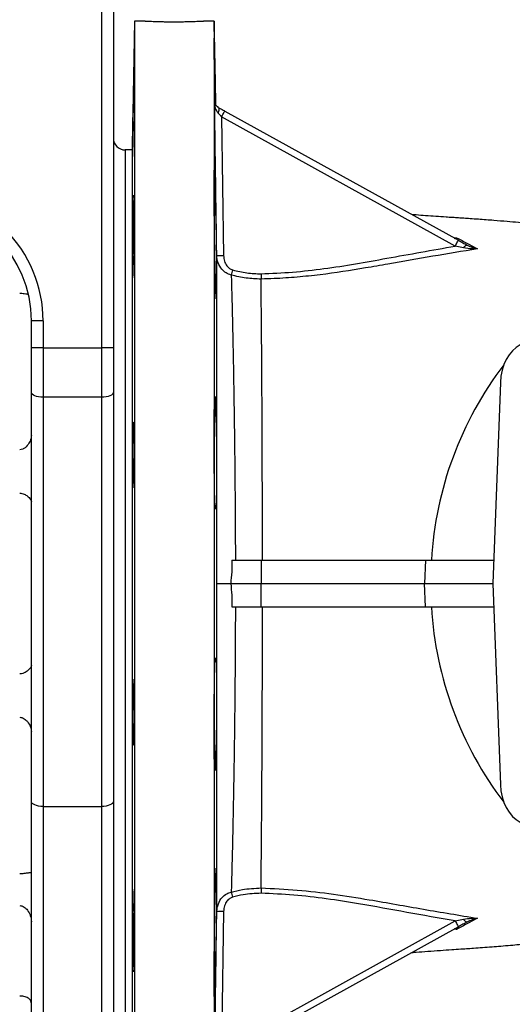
# Model space of a CAD drawing. Header units: millimetres. Extents: x 1568 to 5347, y 782 to 6178.
# Tile 4 of 18: x 3078 to 3498, y 1203 to 2043. Entities that reach past the tile are written whole.
import ezdxf

# ---------------------------------------------------------------- set-up
doc = ezdxf.new("R2010")
doc.units = ezdxf.units.MM
doc.header["$LTSCALE"] = 2

msp = doc.modelspace()

# ---------------------------------------------------------------- linework, layer by layer
at = {"color": 7, "linetype": 'Continuous', "lineweight": 25}
for p, q in [((3147.85, 1763.11), (3147.85, 2051.92)), ((3157.85, 2051.92), (3157.85, 1763.11)), ((3175.85, 2041.92), (3173.93, 1931.92)), ((3184.85, 2041.92), (3175.85, 2041.92)), ((3175.85, 2041.92), (3175.85, 1081.92)), ((3243.85, 2041.92), (3234.77, 2041.92)), ((3245.09, 1970.82), (3243.85, 2041.92)), ((3243.85, 2041.92), (3243.85, 1081.92)), ((3250.21, 1960.13), (3251.91, 1841.76)), ((3449.54, 1849.84), (3250.21, 1960.13)), ((3252.97, 1965.11), (3452.29, 1854.82)), ((3158.08, 1925.35), (3158.05, 1925.32)), ((3173.93, 1931.92), (3167.85, 1931.92)), ((3167.85, 1931.92), (3167.85, 1191.92)), ((3173.93, 1931.92), (3173.93, 1191.92)), ((3245.13, 1876.37), (3243.98, 1876.37)), ((3174.69, 1866.51), (3175.33, 1866.51)), ((3456.62, 1848.31), (3449.54, 1849.84)), ((3097.85, 1786.08), (3087.85, 1786.08)), ((3087.85, 1763.11), (3087.85, 1786.08)), ((3097.85, 1786.08), (3097.85, 1763.11)), ((3097.85, 1763.11), (3087.85, 1763.11)), ((3087.85, 1725.08), (3087.85, 1763.11)), ((3097.85, 1763.11), (3147.85, 1763.11)), ((3097.85, 1763.11), (3097.85, 1720.85)), ((3157.85, 1763.11), (3147.85, 1763.11)), ((3147.85, 1720.85), (3147.85, 1763.11)), ((3157.85, 1763.11), (3157.85, 1725.08)), ((3488.13, 1733.57), (3481.58, 1561.92)), ((3087.85, 1375.97), (3087.85, 1725.08)), ((3157.85, 1725.08), (3157.85, 1375.97)), ((3147.85, 1720.85), (3097.85, 1720.85)), ((3097.85, 1720.85), (3097.85, 1371.74)), ((3147.85, 1371.74), (3147.85, 1720.85)), ((3245.13, 1705.08), (3243.93, 1705.08)), ((3174.69, 1685.96), (3175.45, 1685.96)), ((3175.16, 1651.67), (3174.69, 1651.67)), ((3244.59, 1628.41), (3245.13, 1628.41)), ((3259, 1581.92), (3284.06, 1581.92)), ((3284.06, 1581.92), (3283.85, 1561.92)), ((3424.25, 1581.92), (3423.32, 1561.92)), ((3257.96, 1561.93), (3257.95, 1561.92)), ((3257.95, 1561.92), (3283.85, 1561.92)), ((3284.06, 1541.92), (3283.85, 1561.92)), ((3424.25, 1541.92), (3423.32, 1561.92)), ((3481.58, 1561.92), (3488.13, 1390.27)), ((3258.99, 1541.92), (3284.06, 1541.92)), ((3245.13, 1495.43), (3244.58, 1495.43)), ((3174.69, 1472.17), (3175.16, 1472.17)), ((3175.45, 1437.89), (3174.69, 1437.89)), ((3243.93, 1418.76), (3245.13, 1418.76)), ((3087.85, 1121.92), (3087.85, 1375.97)), ((3097.85, 1371.74), (3147.85, 1371.74)), ((3157.85, 1375.97), (3157.85, 1121.92)), ((3174.69, 1282.44), (3174.7, 1282.44)), ((3251.91, 1282.07), (3250.21, 1163.71)), ((3250.21, 1163.71), (3449.54, 1274)), ((3452.29, 1269.03), (3252.97, 1158.73)), ((3449.54, 1274), (3456.62, 1275.53)), ((3175.33, 1257.34), (3174.69, 1257.34)), ((3243.98, 1247.47), (3245.13, 1247.47))]:
    msp.add_line(p, q, dxfattribs=at)
at = {"color": 8, "linetype": 'Continuous', "lineweight": 25}
for p, q in [((3448.6, 1856.86), (3450.82, 1857.02)), ((3097.85, 1371.74), (3097.85, 1111.92)), ((3147.85, 1111.92), (3147.85, 1371.74)), ((3450.82, 1266.83), (3448.61, 1266.99))]:
    msp.add_line(p, q, dxfattribs=at)
at = {"color": 7, "linetype": 'Continuous', "lineweight": 25, "flags": 128}
for points in [[(3247.38, 1963.25), (3247.69, 1964.11), (3247.91, 1964.94), (3248.05, 1965.72), (3248.09, 1966.43), (3248.04, 1967.05), (3247.89, 1967.56), (3247.66, 1967.96), (3247.34, 1968.22)], [(3250.21, 1960.13), (3250.76, 1961.12), (3251.28, 1962.06), (3251.75, 1962.92), (3252.17, 1963.67), (3252.51, 1964.28), (3252.76, 1964.73), (3252.91, 1965.01), (3252.97, 1965.11)], [(3174.7, 1841.5), (3174.79, 1842.12), (3174.86, 1843.51), (3174.93, 1845.57), (3175.03, 1849), (3175.1, 1852.35), (3175.18, 1856.13), (3175.24, 1860.22), (3175.3, 1864.52), (3175.36, 1868.9), (3175.4, 1873.24), (3175.43, 1877.41), (3175.46, 1881.29), (3175.47, 1884.78), (3175.46, 1887.78), (3175.45, 1890.2), (3175.42, 1891.97), (3175.39, 1893.04), (3175.34, 1893.39), (3175.28, 1893), (3175.22, 1891.88), (3175.15, 1890.06), (3175.07, 1887.61), (3175, 1884.57), (3174.92, 1881.06), (3174.85, 1877.15), (3174.78, 1872.96), (3174.69, 1866.51), (3174.69, 1866.51)], [(3449.54, 1849.84), (3450.09, 1850.82), (3450.61, 1851.76), (3451.08, 1852.62), (3451.5, 1853.37), (3451.84, 1853.99), (3452.09, 1854.44), (3452.24, 1854.72), (3452.29, 1854.82)], [(3456.62, 1848.31), (3457.1, 1848.93), (3457.57, 1849.46), (3458.04, 1849.92), (3458.48, 1850.27), (3458.89, 1850.53), (3459.26, 1850.68), (3459.58, 1850.71), (3459.84, 1850.64)], [(3512.24, 1767.58), (3508.54, 1766.93), (3504.95, 1765.52), (3501.54, 1763.38), (3498.39, 1760.56), (3495.57, 1757.12), (3493.13, 1753.13), (3491.13, 1748.69), (3489.61, 1743.87), (3488.6, 1738.8), (3488.13, 1733.57)], [(3097.85, 1720.85), (3095.9, 1720.93), (3094.02, 1721.17), (3092.3, 1721.56), (3090.78, 1722.09), (3089.54, 1722.73), (3088.61, 1723.46), (3088.04, 1724.25), (3087.85, 1725.08)], [(3157.85, 1725.08), (3157.66, 1724.25), (3157.09, 1723.46), (3156.17, 1722.73), (3154.92, 1722.09), (3153.41, 1721.56), (3151.68, 1721.17), (3149.8, 1720.93), (3147.85, 1720.85)], [(3174.91, 1647.82), (3174.94, 1647.79), (3175.02, 1648.46), (3175.09, 1649.85), (3175.17, 1651.91), (3175.25, 1655.34), (3175.31, 1658.69), (3175.36, 1662.46), (3175.41, 1666.56), (3175.44, 1670.85), (3175.46, 1675.23), (3175.47, 1679.57), (3175.46, 1683.74), (3175.45, 1687.63), (3175.42, 1691.12), (3175.38, 1694.12), (3175.33, 1696.53), (3175.28, 1698.31), (3175.21, 1699.38), (3175.14, 1699.73), (3175.07, 1699.34), (3174.99, 1698.22), (3174.91, 1696.41), (3174.84, 1693.95), (3174.77, 1690.92), (3174.71, 1687.4), (3174.69, 1685.96), (3174.69, 1685.96)], [(3245.99, 1561.93), (3246.24, 1561.93), (3246.91, 1561.93), (3247.98, 1561.93), (3249.41, 1561.93), (3251.18, 1561.93), (3253.23, 1561.93), (3255.51, 1561.93), (3257.96, 1561.93)], [(3175.14, 1424.2), (3175.17, 1424.17), (3175.24, 1424.84), (3175.3, 1426.23), (3175.36, 1428.29), (3175.41, 1431.72), (3175.44, 1435.07), (3175.46, 1438.84), (3175.47, 1442.94), (3175.46, 1447.23), (3175.45, 1451.61), (3175.42, 1455.95), (3175.38, 1460.12), (3175.33, 1464), (3175.27, 1467.49), (3175.2, 1470.5), (3175.13, 1472.91), (3175.06, 1474.69), (3174.98, 1475.76), (3174.91, 1476.11), (3174.83, 1475.72), (3174.77, 1474.6), (3174.69, 1472.17), (3174.69, 1472.17)], [(3488.13, 1390.27), (3488.6, 1385.04), (3489.61, 1379.97), (3491.13, 1375.16), (3493.13, 1370.71), (3495.57, 1366.72), (3498.39, 1363.28), (3501.54, 1360.46), (3504.95, 1358.33), (3508.54, 1356.91), (3512.24, 1356.26)], [(3097.85, 1371.74), (3095.9, 1371.82), (3094.02, 1372.06), (3092.3, 1372.46), (3090.78, 1372.98), (3089.54, 1373.62), (3088.61, 1374.35), (3088.04, 1375.14), (3087.85, 1375.97)], [(3157.85, 1375.97), (3157.66, 1375.14), (3157.09, 1374.35), (3156.17, 1373.62), (3154.92, 1372.98), (3153.41, 1372.46), (3151.68, 1372.06), (3149.8, 1371.82), (3147.85, 1371.74)], [(3449.54, 1274), (3450.09, 1273.02), (3450.61, 1272.08), (3451.08, 1271.22), (3451.5, 1270.47), (3451.84, 1269.86), (3452.09, 1269.4), (3452.24, 1269.12), (3452.29, 1269.03)], [(3456.62, 1275.53), (3457.1, 1274.92), (3457.57, 1274.38), (3458.04, 1273.93), (3458.48, 1273.57), (3458.89, 1273.31), (3459.26, 1273.17), (3459.58, 1273.13), (3459.84, 1273.2)]]:
    msp.add_lwpolyline(points, dxfattribs=at)
at = {"color": 7, "linetype": 'Continuous', "lineweight": 25}
for centre, radius, start, end in [((3167.85, 1941.92), 10, 180, 270), ((3250.06, 1874.61), 32.9, 263.0199, 273.2224), ((3574.76, 1738.81), 327.92, 163.9488, 164.73599), ((3732.28, 1564.36), 303.48, 142.63503, 176.68313), ((3732.58, 1559.59), 303.79, 183.33475, 217.34709), ((3570.26, 1383.4), 323.14, 195.19633, 195.9952), ((3250.06, 1249.22), 32.9, 86.77644, 96.97893)]:
    msp.add_arc(centre, radius, start, end, dxfattribs=at)
for major_axis, ratio, start_param, end_param in [((0, -110.02), 0.999848, 1.570796, 3.141593), ((0, 100.02), 0.999817, 4.712389, 6.283185)]:
    msp.add_ellipse((2987.85, 1786.08), major_axis=major_axis, ratio=ratio, start_param=start_param, end_param=end_param, dxfattribs=at)
for points, knots in [([(3184.85, 2041.92), (3184.92, 2041.92), (3185.05, 2041.91), (3186.14, 2041.86), (3187.86, 2041.77), (3190.2, 2041.67), (3193.12, 2041.56), (3196.49, 2041.45), (3200.27, 2041.36), (3204.28, 2041.3), (3208.49, 2041.27), (3212.7, 2041.27), (3216.87, 2041.32), (3220.79, 2041.39), (3224.45, 2041.49), (3227.66, 2041.6), (3230.39, 2041.71), (3232.52, 2041.8), (3234, 2041.88), (3234.79, 2041.92), (3234.78, 2041.92), (3234.77, 2041.92)], [0, 0, 0, 0, 0.052878, 0.1072908, 0.1601683, 0.2145763, 0.2674986, 0.3219542, 0.3749044, 0.4293921, 0.4822935, 0.5367316, 0.5895838, 0.643967, 0.6968462, 0.7512553, 0.8041954, 0.8586712, 0.911611, 0.9660899, 1, 1, 1, 1]), ([(3244.54, 1972.56), (3244.53, 1972.98), (3244.48, 1976.04), (3244.39, 1981.94), (3244.26, 1989.97), (3244.15, 1997.71), (3244.05, 2004.93), (3243.97, 2011.4), (3243.91, 2016.98), (3243.87, 2021.46), (3243.85, 2024.77), (3243.85, 2026.76), (3243.87, 2027.42), (3243.92, 2026.69), (3243.98, 2024.64), (3244.06, 2021.28), (3244.16, 2016.74), (3244.28, 2011.12), (3244.4, 2004.6), (3244.54, 1997.36), (3244.68, 1989.6), (3244.82, 1981.57), (3244.93, 1975.24), (3244.99, 1971.81), (3245, 1970.99)], [0, 0, 0, 0, 0.007842, 0.056694, 0.105546, 0.154395, 0.203244, 0.252087, 0.300929, 0.349766, 0.398603, 0.447435, 0.496268, 0.545099, 0.593931, 0.642765, 0.691599, 0.740439, 0.789278, 0.838124, 0.88697, 0.935821, 0.984672, 1, 1, 1, 1]), ([(3174.69, 1956.26), (3174.7, 1956.62), (3174.73, 1957.88), (3174.79, 1960.46), (3174.87, 1964.1), (3174.94, 1967.89), (3175.02, 1972), (3175.1, 1976.32), (3175.17, 1980.72), (3175.24, 1985.08), (3175.3, 1989.27), (3175.35, 1993.17), (3175.4, 1996.68), (3175.43, 1999.69), (3175.46, 2002.12), (3175.47, 2003.9), (3175.47, 2004.97), (3175.45, 2005.33), (3175.43, 2004.92), (3175.39, 2003.81), (3175.35, 2001.98), (3175.29, 1999.51), (3175.23, 1996.46), (3175.16, 1992.93), (3175.08, 1989), (3175.01, 1984.8), (3174.93, 1980.43), (3174.85, 1976.03), (3174.78, 1971.73), (3174.73, 1968.18), (3174.7, 1966.18), (3174.69, 1965.44)], [0, 0, 0, 0, 0.017889, 0.061889, 0.097181, 0.132473, 0.167765, 0.203058, 0.238351, 0.273644, 0.308935, 0.344227, 0.379513, 0.4148, 0.450082, 0.485365, 0.520643, 0.555922, 0.5912, 0.626478, 0.661758, 0.697038, 0.732323, 0.767607, 0.802897, 0.838186, 0.873479, 0.908771, 0.944064, 0.979357, 1, 1, 1, 1]), ([(3244.17, 1973.42), (3244.21, 1973.39), (3244.31, 1973.34), (3244.39, 1973.3), (3244.43, 1973.27)], [0, 0, 0, 0, 0.499163, 1, 1, 1, 1]), ([(3246.06, 1841.95), (3246.01, 1845.95), (3245.74, 1865.93), (3245.12, 1909.75), (3244.53, 1949.58), (3244.17, 1973.42)], [0, 0, 0, 0, 0.091174, 0.45587, 1, 1, 1, 1]), ([(3247.38, 1963.25), (3246.78, 1964.09), (3245.33, 1966.13), (3244.46, 1969.68), (3244.19, 1972.25), (3244.17, 1973.41), (3244.17, 1973.42)], [0, 0, 0, 0, 0.27815, 0.674383, 0.997347, 1, 1, 1, 1]), ([(3244.17, 1973.42), (3244.17, 1973.42), (3244.19, 1972.82), (3244.44, 1971.5), (3245.31, 1969.69), (3246.75, 1968.65), (3247.34, 1968.22)], [0, 0, 0, 0, 0.002654, 0.325633, 0.721869, 1, 1, 1, 1]), ([(3247.46, 1968.16), (3246.88, 1968.58), (3245.47, 1969.6), (3244.65, 1971.38), (3244.44, 1972.68), (3244.43, 1973.27), (3244.43, 1973.27)], [0, 0, 0, 0, 0.278564, 0.674038, 0.997329, 1, 1, 1, 1]), ([(3247.34, 1968.22), (3248.76, 1967.44), (3250.59, 1966.42), (3252.53, 1965.35), (3252.97, 1965.11)], [0, 0, 0, 0, 0.7718643, 1, 1, 1, 1]), ([(3174.69, 1956.26), (3174.66, 1954.35), (3174.6, 1950.08), (3174.48, 1943.02), (3174.36, 1936.97), (3174.25, 1931.91), (3174.16, 1928.09), (3174.09, 1926.01), (3174.06, 1926.44), (3174.08, 1929.34), (3174.14, 1934.37), (3174.24, 1940.97), (3174.37, 1948.4), (3174.5, 1955.8), (3174.61, 1961.65), (3174.67, 1964.38), (3174.69, 1965.44)], [0, 0, 0, 0, 0.061341, 0.137889, 0.214444, 0.262378, 0.338919, 0.415461, 0.491994, 0.568517, 0.64504, 0.72157, 0.798112, 0.874664, 0.951222, 1, 1, 1, 1]), ([(3250.21, 1960.13), (3249.99, 1960.38), (3249.04, 1961.44), (3248.1, 1962.46), (3247.38, 1963.25)], [0, 0, 0, 0, 0.232093, 1, 1, 1, 1]), ([(3245.13, 1820.25), (3245.11, 1820.4), (3245.06, 1821.1), (3244.96, 1823.08), (3244.81, 1827.18), (3244.66, 1832.72), (3244.5, 1839.44), (3244.37, 1846.42), (3244.25, 1854.01), (3244.14, 1861.98), (3244.04, 1870.1), (3243.96, 1878.15), (3243.91, 1885.88), (3243.87, 1893.1), (3243.85, 1899.58), (3243.85, 1905.16), (3243.88, 1909.64), (3243.92, 1912.95), (3243.99, 1914.94), (3244.07, 1915.61), (3244.18, 1914.89), (3244.29, 1912.84), (3244.42, 1909.48), (3244.55, 1904.94), (3244.69, 1899.32), (3244.84, 1892.81), (3244.97, 1885.56), (3245.07, 1879.94), (3245.12, 1876.83), (3245.13, 1876.37)], [0, 0, 0, 0, 0.010929, 0.049835, 0.088741, 0.137284, 0.176194, 0.215104, 0.254015, 0.292925, 0.331832, 0.37074, 0.409642, 0.448544, 0.487442, 0.52634, 0.565236, 0.604132, 0.643029, 0.681926, 0.720827, 0.759727, 0.798633, 0.837538, 0.876448, 0.915358, 0.954271, 0.993183, 1, 1, 1, 1]), ([(3245.13, 1876.37), (3245.13, 1876.22), (3245.17, 1874.68), (3245.26, 1871.38), (3245.37, 1865.95), (3245.49, 1859.91), (3245.6, 1853.45), (3245.7, 1846.74), (3245.78, 1839.97), (3245.86, 1833.34), (3245.91, 1827.03), (3245.94, 1821.23), (3245.95, 1816.09), (3245.94, 1811.78), (3245.9, 1808.38), (3245.85, 1806.04), (3245.78, 1804.78), (3245.69, 1804.67), (3245.59, 1805.68), (3245.48, 1807.82), (3245.35, 1811.26), (3245.23, 1815.49), (3245.16, 1818.94), (3245.13, 1820.25)], [0, 0, 0, 0, 0.00543, 0.055154, 0.104877, 0.154604, 0.20433, 0.254055, 0.303779, 0.353497, 0.403216, 0.452925, 0.502635, 0.552338, 0.602041, 0.651744, 0.701448, 0.751157, 0.800866, 0.850584, 0.900302, 0.962335, 1, 1, 1, 1]), ([(3705.55, 1848.69), (3704.99, 1848.73), (3704.01, 1848.8), (3702.65, 1848.91), (3701.63, 1849), (3700.74, 1849.08), (3699.48, 1849.2), (3697.5, 1849.39), (3694.86, 1849.67), (3692.42, 1849.94), (3690.59, 1850.14), (3688.67, 1850.36), (3686.24, 1850.65), (3683.31, 1851), (3680.2, 1851.37), (3677.39, 1851.72), (3675.04, 1852.01), (3672.93, 1852.27), (3670.72, 1852.54), (3668.15, 1852.86), (3665.21, 1853.22), (3659.75, 1853.9), (3651.72, 1854.87), (3640.04, 1856.24), (3627.3, 1857.65), (3612.89, 1859.13), (3598.61, 1860.51), (3584.48, 1861.85), (3570.24, 1863.24), (3555.34, 1864.74), (3541.6, 1866.15), (3529.72, 1867.36), (3520.53, 1868.29), (3511.89, 1869.13), (3503.21, 1869.95), (3493.33, 1870.83), (3482.09, 1871.76), (3471.5, 1872.55), (3462.88, 1873.16), (3457.16, 1873.55), (3452.16, 1873.88), (3447.16, 1874.21), (3440.79, 1874.64), (3433.06, 1875.16), (3424.51, 1875.78), (3417.8, 1876.29), (3413.9, 1876.62), (3412.71, 1876.72)], [0, 0, 0, 0, 0.0200746, 0.0350421, 0.0448205, 0.0528542, 0.0613517, 0.0800052, 0.1032392, 0.1171288, 0.1285038, 0.138334, 0.1511569, 0.1675452, 0.1838324, 0.198359, 0.2094719, 0.2178964, 0.227089, 0.237491, 0.2491058, 0.2619331, 0.3006563, 0.3396259, 0.3894534, 0.4363552, 0.483657, 0.5313925, 0.5781249, 0.6252149, 0.6722262, 0.7008762, 0.7265606, 0.7477264, 0.7701605, 0.7950955, 0.8242869, 0.8568817, 0.873957, 0.8875592, 0.8988983, 0.9115452, 0.9259964, 0.947886, 0.9699655, 0.9907835, 1, 1, 1, 1]), ([(3174.69, 1841.41), (3174.68, 1840.8), (3174.64, 1837.77), (3174.56, 1833.44), (3174.45, 1828.38), (3174.34, 1824.56), (3174.22, 1822.48), (3174.13, 1822.92), (3174.07, 1825.81), (3174.07, 1830.85), (3174.1, 1837.45), (3174.18, 1844.88), (3174.3, 1852.29), (3174.42, 1858.86), (3174.55, 1863.83), (3174.64, 1865.92), (3174.68, 1866.43), (3174.69, 1866.51)], [0, 0, 0, 0, 0.019129, 0.095678, 0.143595, 0.220158, 0.296721, 0.373279, 0.449825, 0.526361, 0.60289, 0.679422, 0.755963, 0.832518, 0.909081, 0.985645, 1, 1, 1, 1]), ([(3449.39, 1856.42), (3449.63, 1856.29), (3449.87, 1856.29), (3450.23, 1856.45), (3450.35, 1856.53), (3450.59, 1856.74), (3450.71, 1856.87), (3450.82, 1857.02)], [0, 0, 0, 0, 0.5, 0.5, 0.75, 0.75, 1, 1, 1, 1]), ([(3450.82, 1857.02), (3453.93, 1855.35), (3459.8, 1852.21), (3465.77, 1849.02), (3468.58, 1847.52)], [0, 0, 0, 0, 0.528981, 1, 1, 1, 1]), ([(3283.87, 1826.19), (3292.85, 1826.59), (3310.82, 1827.38), (3337.7, 1830.46), (3364.48, 1834.64), (3401.74, 1841.36), (3430.1, 1846.39), (3449.54, 1849.84)], [0, 0, 0, 0, 0.160985, 0.32199, 0.484181, 0.646397, 1, 1, 1, 1]), ([(3452.29, 1854.82), (3453.58, 1854.1), (3454.85, 1853.4), (3457.37, 1852.01), (3458.61, 1851.32), (3459.84, 1850.64)], [0, 0, 0, 0, 0.5, 0.5, 1, 1, 1, 1]), ([(3459.84, 1850.64), (3460.57, 1850.23), (3461.31, 1849.88), (3462.77, 1849.24), (3463.5, 1848.96), (3464.96, 1848.45), (3465.69, 1848.23), (3467.14, 1847.83), (3467.87, 1847.66), (3468.58, 1847.52)], [0, 0, 0, 0, 0.25, 0.25, 0.5, 0.5, 0.75, 0.75, 1, 1, 1, 1]), ([(3245.99, 1561.93), (3245.99, 1568.78), (3245.99, 1582.48), (3245.99, 1605.91), (3245.99, 1632.11), (3246, 1660.75), (3246, 1688.67), (3246.01, 1715.49), (3246.02, 1741.03), (3246.03, 1765.19), (3246.04, 1787.35), (3246.04, 1807.45), (3246.05, 1825.67), (3246.06, 1836.53), (3246.06, 1841.95)], [0, 0, 0, 0, 0.063127, 0.126254, 0.216736, 0.307547, 0.398368, 0.488863, 0.577678, 0.666644, 0.755462, 0.836936, 0.918526, 1, 1, 1, 1]), ([(3258.41, 1825.14), (3256.88, 1825.68), (3253.88, 1826.74), (3249.92, 1830.33), (3246.79, 1835.43), (3246.31, 1839.75), (3246.06, 1841.95)], [0, 0, 0, 0, 0.2148166, 0.4195645, 0.7040416, 1, 1, 1, 1]), ([(3251.91, 1841.76), (3252.06, 1840.16), (3252.35, 1837.07), (3254.27, 1833.34), (3256.74, 1830.68), (3258.66, 1829.88), (3259.62, 1829.48)], [0, 0, 0, 0, 0.309725, 0.599407, 0.799075, 1, 1, 1, 1]), ([(3468.58, 1847.52), (3455.84, 1845.43), (3430.36, 1841.24), (3398.52, 1835.59), (3366.53, 1830.02), (3340.73, 1825.99), (3314.74, 1823.27), (3297.92, 1822.12), (3287.62, 1821.81), (3283.86, 1821.7)], [0, 0, 0, 0, 0.207439, 0.414898, 0.519667, 0.729241, 0.834381, 0.939516, 1, 1, 1, 1]), ([(3468.58, 1847.52), (3468.57, 1847.52), (3467.04, 1847.44), (3463.06, 1847.35), (3459.07, 1847.95), (3456.62, 1848.31)], [0, 0, 0, 0, 0.002457, 0.386093, 1, 1, 1, 1]), ([(3258.41, 1825.14), (3258.55, 1820.32), (3258.83, 1810.66), (3259.23, 1794.72), (3259.63, 1776.62), (3260.06, 1756.05), (3260.49, 1732.94), (3260.88, 1708.52), (3261.22, 1682.9), (3261.52, 1656.23), (3261.76, 1628.89), (3261.9, 1604.02), (3261.94, 1588.3), (3261.96, 1581.92)], [0, 0, 0, 0, 0.0806877, 0.1614668, 0.2421539, 0.3396422, 0.4372905, 0.5347751, 0.6339907, 0.7335614, 0.8331192, 0.9323166, 1, 1, 1, 1]), ([(3283.86, 1821.7), (3279.63, 1821.86), (3271.03, 1822.17), (3262.66, 1824.14), (3258.41, 1825.14)], [0, 0, 0, 0, 0.4926295, 1, 1, 1, 1]), ([(3259.62, 1829.48), (3263.64, 1828.52), (3271.62, 1826.63), (3279.81, 1826.34), (3283.87, 1826.19)], [0, 0, 0, 0, 0.503947, 1, 1, 1, 1]), ([(3283.87, 1826.19), (3283.87, 1826.08), (3283.87, 1825.85), (3283.87, 1825.5), (3283.87, 1825.11), (3283.87, 1824.71), (3283.87, 1824.29), (3283.87, 1823.85), (3283.87, 1823.41), (3283.86, 1822.96), (3283.86, 1822.52), (3283.86, 1822.09), (3283.86, 1821.83), (3283.86, 1821.7)], [0, 0, 0, 0, 0.063359, 0.1322306, 0.2066141, 0.286509, 0.3719141, 0.4628287, 0.5592515, 0.6611814, 0.7686171, 0.8815571, 1, 1, 1, 1]), ([(3285.09, 1581.92), (3285.08, 1593.62), (3285.07, 1605.22), (3285.03, 1628.22), (3285, 1639.62), (3284.96, 1653.73), (3284.96, 1656.55), (3284.94, 1662.17), (3284.93, 1664.97), (3284.9, 1673.31), (3284.88, 1678.79), (3284.82, 1695.02), (3284.77, 1705.55), (3284.67, 1726.04), (3284.61, 1736.01), (3284.53, 1748.1), (3284.51, 1750.5), (3284.48, 1755.27), (3284.46, 1757.63), (3284.41, 1764.64), (3284.38, 1769.19), (3284.27, 1782.53), (3284.19, 1790.97), (3284.03, 1807), (3283.95, 1814.57), (3283.86, 1821.7)], [0, 0, 0, 0, 0.125, 0.125, 0.25, 0.25, 0.28125, 0.28125, 0.3125, 0.3125, 0.375, 0.375, 0.5, 0.5, 0.625, 0.625, 0.65625, 0.65625, 0.6875, 0.6875, 0.75, 0.75, 0.875, 0.875, 1, 1, 1, 1]), ([(3077.85, 1809.67), (3078.46, 1809.66), (3079.84, 1809.63), (3082.18, 1809.37), (3084.01, 1809.03), (3084.72, 1808.97), (3084.86, 1808.96)], [0, 0, 0, 0, 0.203824, 0.468312, 0.894348, 1, 1, 1, 1]), ([(3245.13, 1628.41), (3245.07, 1627.42), (3244.96, 1625.7), (3244.81, 1625.65), (3244.66, 1626.84), (3244.52, 1629.41), (3244.38, 1633.53), (3244.25, 1639.07), (3244.13, 1645.78), (3244.03, 1652.77), (3243.96, 1660.36), (3243.9, 1668.33), (3243.86, 1676.45), (3243.85, 1684.49), (3243.85, 1692.22), (3243.88, 1699.44), (3243.93, 1705.92), (3244, 1711.5), (3244.08, 1715.98), (3244.19, 1719.29), (3244.3, 1721.28), (3244.43, 1721.95), (3244.57, 1721.23), (3244.71, 1719.18), (3244.85, 1715.8), (3244.99, 1711.21), (3245.08, 1707.17), (3245.13, 1705.08)], [0, 0, 0, 0, 0.053837, 0.092749, 0.131662, 0.170577, 0.209493, 0.258051, 0.296957, 0.335864, 0.37477, 0.413676, 0.452579, 0.491482, 0.530382, 0.569282, 0.608181, 0.647081, 0.685982, 0.724884, 0.76379, 0.802697, 0.841608, 0.880519, 0.919434, 0.958349, 1, 1, 1, 1]), ([(3245.13, 1705.08), (3245.17, 1704.55), (3245.26, 1703.59), (3245.39, 1700.51), (3245.5, 1696.75), (3245.61, 1692.06), (3245.71, 1686.63), (3245.79, 1680.59), (3245.86, 1674.13), (3245.91, 1667.42), (3245.94, 1660.65), (3245.95, 1654.02), (3245.93, 1647.71), (3245.9, 1641.92), (3245.84, 1636.78), (3245.77, 1632.46), (3245.68, 1629.07), (3245.58, 1626.73), (3245.47, 1625.46), (3245.35, 1625.37), (3245.23, 1626.29), (3245.16, 1627.73), (3245.13, 1628.41)], [0, 0, 0, 0, 0.060319, 0.110045, 0.159771, 0.209497, 0.259224, 0.308946, 0.358668, 0.408381, 0.458095, 0.507801, 0.557507, 0.60721, 0.656912, 0.706619, 0.756325, 0.80604, 0.855754, 0.905476, 0.955199, 1, 1, 1, 1]), ([(3087.85, 1688.14), (3087.76, 1687.21), (3087.56, 1685.06), (3085.84, 1681.38), (3083.31, 1678.26), (3080.45, 1676.46), (3078.79, 1676.05), (3077.91, 1676.04), (3077.85, 1676.04)], [0, 0, 0, 0, 0.189488, 0.438937, 0.728411, 0.858466, 0.98973, 1, 1, 1, 1]), ([(3174.69, 1651.67), (3174.68, 1651.07), (3174.63, 1648.6), (3174.54, 1645.25), (3174.41, 1643.16), (3174.28, 1643.6), (3174.17, 1646.5), (3174.1, 1651.54), (3174.06, 1658.14), (3174.08, 1665.57), (3174.14, 1672.98), (3174.23, 1679.55), (3174.35, 1684.53), (3174.48, 1687.33), (3174.6, 1687.75), (3174.66, 1686.49), (3174.69, 1685.96)], [0, 0, 0, 0, 0.024709, 0.101275, 0.177841, 0.25441, 0.330977, 0.407535, 0.484081, 0.560617, 0.637151, 0.713692, 0.790244, 0.866808, 0.943377, 1, 1, 1, 1]), ([(3174.69, 1651.67), (3174.7, 1651.15), (3174.73, 1649.91), (3174.79, 1648.52), (3174.84, 1648.08), (3174.86, 1647.86)], [0, 0, 0, 0, 0.262575, 0.631288, 1, 1, 1, 1]), ([(3077.85, 1639.08), (3078.45, 1639.04), (3079.84, 1638.95), (3082.21, 1638.07), (3084.89, 1636.34), (3087.27, 1633.92), (3087.66, 1632.52), (3087.85, 1631.82)], [0, 0, 0, 0, 0.0975755, 0.2241931, 0.4281469, 0.7164276, 1, 1, 1, 1]), ([(3259, 1581.92), (3259, 1578.59), (3259, 1571.91), (3258.3, 1565.26), (3257.96, 1561.93)], [0, 0, 0, 0, 0.498671, 1, 1, 1, 1]), ([(3284.06, 1581.92), (3299.53, 1581.92), (3314.46, 1581.92), (3342.57, 1581.92), (3355.77, 1581.92), (3379.84, 1581.92), (3390.7, 1581.92), (3404.82, 1581.92), (3409.13, 1581.92), (3415, 1581.92), (3416.86, 1581.92), (3420.52, 1581.92), (3422.38, 1581.92), (3424.25, 1581.92)], [0, 0, 0, 0, 0.25, 0.25, 0.5, 0.5, 0.75, 0.75, 0.875, 0.875, 0.9375, 0.9375, 0.9999986, 0.9999986, 0.9999986, 0.9999986]), ([(3424.25, 1581.92), (3431.94, 1581.92), (3447.84, 1581.92), (3467.45, 1581.92), (3479.85, 1581.92), (3482.35, 1581.92)], [0, 0, 0, 0, 0.427656, 0.885094, 1, 1, 1, 1]), ([(3246.06, 1281.88), (3246.06, 1287.3), (3246.05, 1298.16), (3246.04, 1316.4), (3246.04, 1336.91), (3246.03, 1359.98), (3246.02, 1384.4), (3246.01, 1408.77), (3246, 1432.76), (3246, 1457.5), (3245.99, 1482.8), (3245.99, 1508.73), (3245.99, 1535.14), (3245.99, 1553), (3245.99, 1561.93)], [0, 0, 0, 0, 0.081487, 0.163093, 0.244585, 0.338531, 0.432475, 0.512855, 0.593576, 0.674407, 0.755114, 0.835481, 0.917741, 1, 1, 1, 1]), ([(3257.95, 1561.92), (3258.34, 1558.6), (3258.64, 1555.27), (3259.01, 1548.61), (3259.07, 1545.26), (3258.99, 1541.92)], [0, 0, 0, 0, 0.5, 0.5, 1, 1, 1, 1]), ([(3283.85, 1561.92), (3299.23, 1561.92), (3314.08, 1561.92), (3342.04, 1561.92), (3355.17, 1561.92), (3379.1, 1561.92), (3389.91, 1561.92), (3403.95, 1561.92), (3408.23, 1561.92), (3414.07, 1561.92), (3415.93, 1561.92), (3419.58, 1561.92), (3421.44, 1561.92), (3423.32, 1561.92)], [0, 0, 0, 0, 0.25, 0.25, 0.5, 0.5, 0.75, 0.75, 0.875, 0.875, 0.9375, 0.9375, 1, 1, 1, 1]), ([(3423.32, 1561.92), (3431, 1561.92), (3446.84, 1561.92), (3466.51, 1561.92), (3478.96, 1561.92), (3481.58, 1561.92)], [0, 0, 0, 0, 0.426488, 0.879421, 1, 1, 1, 1]), ([(3261.96, 1541.92), (3261.95, 1536.76), (3261.92, 1526.43), (3261.83, 1507.9), (3261.69, 1486.43), (3261.46, 1462.26), (3261.19, 1438.63), (3260.88, 1415.72), (3260.51, 1392.42), (3260.09, 1369.06), (3259.65, 1347.62), (3259.22, 1329.12), (3258.83, 1313.17), (3258.56, 1303.52), (3258.42, 1298.69)], [0, 0, 0, 0, 0.054798, 0.109597, 0.19773, 0.286232, 0.374871, 0.463394, 0.551543, 0.654662, 0.757783, 0.838493, 0.919293, 1, 1, 1, 1]), ([(3283.86, 1302.14), (3283.95, 1309.23), (3284.03, 1316.79), (3284.15, 1328.86), (3284.19, 1333.01), (3284.25, 1339.41), (3284.27, 1341.58), (3284.31, 1345.96), (3284.32, 1348.17), (3284.41, 1359.34), (3284.48, 1368.62), (3284.61, 1387.82), (3284.67, 1397.75), (3284.74, 1413.15), (3284.77, 1418.36), (3284.81, 1426.31), (3284.82, 1428.99), (3284.84, 1434.37), (3284.85, 1437.09), (3284.9, 1450.74), (3284.94, 1461.8), (3285, 1484.2), (3285.03, 1495.54), (3285.07, 1518.51), (3285.08, 1530.14), (3285.09, 1541.92)], [0, 0, 0, 0, 0.125, 0.125, 0.1875, 0.1875, 0.21875, 0.21875, 0.25, 0.25, 0.375, 0.375, 0.5, 0.5, 0.5625, 0.5625, 0.59375, 0.59375, 0.625, 0.625, 0.75, 0.75, 0.875, 0.875, 1, 1, 1, 1]), ([(3284.06, 1541.92), (3289.48, 1541.92), (3300.32, 1541.92), (3316.08, 1541.92), (3332.86, 1541.92), (3350.28, 1541.92), (3367.82, 1541.92), (3382.51, 1541.92), (3394.46, 1541.92), (3404.08, 1541.92), (3412.72, 1541.92), (3419.17, 1541.92), (3422.91, 1541.92), (3424.25, 1541.92)], [0, 0, 0, 0, 0.087992, 0.176159, 0.264163, 0.378749, 0.493699, 0.608284, 0.69404, 0.78008, 0.86624, 0.95216, 1, 1, 1, 1]), ([(3424.25, 1541.92), (3431.94, 1541.92), (3447.84, 1541.92), (3467.45, 1541.92), (3479.85, 1541.92), (3482.35, 1541.92)], [0, 0, 0, 0, 0.427657, 0.885095, 1, 1, 1, 1]), ([(3245.13, 1418.76), (3245.11, 1417.78), (3245.04, 1414.8), (3244.93, 1410.52), (3244.79, 1406.45), (3244.65, 1403.65), (3244.51, 1402.13), (3244.38, 1402.01), (3244.25, 1403.23), (3244.14, 1405.8), (3244.04, 1409.93), (3243.95, 1415.47), (3243.9, 1422.19), (3243.86, 1429.18), (3243.85, 1436.77), (3243.86, 1444.74), (3243.89, 1452.86), (3243.94, 1460.9), (3244.01, 1468.63), (3244.09, 1475.85), (3244.2, 1482.32), (3244.32, 1487.89), (3244.45, 1492.38), (3244.58, 1495.68), (3244.72, 1497.67), (3244.86, 1498.31), (3245, 1497.68), (3245.08, 1496.18), (3245.13, 1495.43)], [0, 0, 0, 0, 0.019198, 0.058104, 0.097011, 0.135922, 0.174833, 0.213746, 0.252658, 0.291567, 0.330477, 0.379019, 0.417916, 0.456813, 0.49571, 0.534607, 0.573503, 0.612399, 0.651297, 0.690194, 0.729095, 0.767995, 0.806901, 0.845807, 0.884718, 0.923628, 0.961814, 1, 1, 1, 1]), ([(3245.13, 1495.43), (3245.14, 1495.69), (3245.19, 1496.77), (3245.28, 1498.03), (3245.4, 1498.59), (3245.51, 1497.98), (3245.62, 1496.27), (3245.72, 1493.46), (3245.8, 1489.67), (3245.87, 1484.98), (3245.92, 1479.55), (3245.94, 1473.51), (3245.95, 1467.05), (3245.93, 1460.34), (3245.89, 1453.57), (3245.83, 1446.94), (3245.76, 1440.64), (3245.67, 1434.84), (3245.56, 1429.7), (3245.45, 1425.39), (3245.34, 1422.13), (3245.23, 1419.85), (3245.16, 1419.13), (3245.13, 1418.76)], [0, 0, 0, 0, 0.016019, 0.065741, 0.115462, 0.165186, 0.21491, 0.264632, 0.314353, 0.364068, 0.413783, 0.463489, 0.513195, 0.562895, 0.612596, 0.662297, 0.711998, 0.761706, 0.811413, 0.86113, 0.910846, 0.955423, 1, 1, 1, 1]), ([(3087.85, 1492.02), (3087.85, 1492.01), (3087.85, 1491.53), (3087.41, 1490.33), (3085.68, 1488.23), (3083.23, 1486.32), (3080.7, 1485.16), (3078.96, 1484.79), (3078.05, 1484.77), (3077.85, 1484.77)], [0, 0, 0, 0, 0.003075, 0.217914, 0.472702, 0.711258, 0.853215, 0.967477, 1, 1, 1, 1]), ([(3174.69, 1437.89), (3174.66, 1437.33), (3174.6, 1436.06), (3174.48, 1436.57), (3174.35, 1439.44), (3174.23, 1444.48), (3174.13, 1451.09), (3174.08, 1458.52), (3174.06, 1465.93), (3174.1, 1472.49), (3174.18, 1477.47), (3174.28, 1480.29), (3174.41, 1480.65), (3174.54, 1478.49), (3174.63, 1475.14), (3174.68, 1472.72), (3174.69, 1472.17)], [0, 0, 0, 0, 0.05904, 0.1356, 0.212168, 0.288739, 0.365304, 0.441858, 0.5184, 0.594936, 0.671473, 0.748019, 0.824579, 0.901147, 0.977717, 1, 1, 1, 1]), ([(3077.85, 1447.81), (3078.45, 1447.75), (3079.84, 1447.62), (3082.21, 1446.39), (3084.89, 1443.82), (3087.27, 1439.94), (3087.66, 1437.11), (3087.85, 1435.7)], [0, 0, 0, 0, 0.097576, 0.224193, 0.428147, 0.716428, 1, 1, 1, 1]), ([(3174.69, 1437.89), (3174.72, 1435.65), (3174.78, 1432.18), (3174.87, 1428.65), (3174.95, 1426.45), (3175.02, 1424.9), (3175.07, 1424.46), (3175.1, 1424.24)], [0, 0, 0, 0, 0.311585, 0.483678, 0.655771, 0.827886, 1, 1, 1, 1]), ([(3245.13, 1303.59), (3245.18, 1306.01), (3245.28, 1310.1), (3245.41, 1314.32), (3245.52, 1317.08), (3245.63, 1318.73), (3245.73, 1319.27), (3245.81, 1318.65), (3245.87, 1316.93), (3245.92, 1314.12), (3245.95, 1310.33), (3245.95, 1305.63), (3245.93, 1300.2), (3245.89, 1294.16), (3245.83, 1287.69), (3245.75, 1280.98), (3245.66, 1274.21), (3245.55, 1267.59), (3245.44, 1261.28), (3245.32, 1255.5), (3245.22, 1250.87), (3245.15, 1248.45), (3245.13, 1247.47)], [0, 0, 0, 0, 0.071141, 0.12087, 0.170598, 0.220327, 0.270055, 0.319779, 0.369502, 0.419217, 0.468932, 0.518639, 0.568347, 0.618051, 0.667756, 0.717466, 0.767175, 0.816893, 0.866611, 0.916336, 0.966061, 1, 1, 1, 1]), ([(3087.85, 1314.63), (3087.76, 1314.78), (3087.56, 1315.13), (3085.84, 1315.09), (3083.31, 1314.65), (3080.45, 1314.27), (3078.79, 1314.17), (3077.91, 1314.17), (3077.85, 1314.17)], [0, 0, 0, 0, 0.189488, 0.438936, 0.728411, 0.858467, 0.98973, 1, 1, 1, 1]), ([(3245.13, 1247.47), (3245.09, 1245.36), (3245.02, 1241.15), (3244.91, 1234.65), (3244.77, 1228.15), (3244.63, 1221.99), (3244.49, 1216.83), (3244.36, 1212.77), (3244.24, 1209.97), (3244.13, 1208.47), (3244.04, 1208.36), (3243.96, 1209.58), (3243.9, 1212.16), (3243.86, 1216.3), (3243.85, 1221.84), (3243.86, 1228.57), (3243.89, 1235.56), (3243.94, 1243.16), (3244.02, 1251.12), (3244.11, 1259.24), (3244.21, 1267.29), (3244.33, 1275.01), (3244.46, 1282.23), (3244.6, 1288.69), (3244.74, 1294.27), (3244.88, 1298.73), (3245.01, 1301.93), (3245.09, 1303.07), (3245.13, 1303.59)], [0, 0, 0, 0, 0.0311984, 0.062397, 0.101306, 0.1402149, 0.1791264, 0.2180379, 0.2569484, 0.295859, 0.3347653, 0.3736716, 0.4125731, 0.4514743, 0.4999931, 0.5388895, 0.5777855, 0.6166817, 0.6555778, 0.6944763, 0.7333744, 0.7722775, 0.8111801, 0.850088, 0.8889958, 0.927907, 0.9668181, 1, 1, 1, 1]), ([(3174.69, 1257.34), (3174.68, 1257.43), (3174.64, 1257.96), (3174.55, 1260.14), (3174.42, 1265.16), (3174.29, 1271.77), (3174.18, 1279.2), (3174.1, 1286.61), (3174.07, 1293.18), (3174.07, 1298.15), (3174.13, 1300.98), (3174.22, 1301.33), (3174.34, 1299.18), (3174.47, 1294.76), (3174.59, 1288.91), (3174.66, 1284.47), (3174.69, 1282.44)], [0, 0, 0, 0, 0.016725, 0.093283, 0.169851, 0.246425, 0.322997, 0.399562, 0.476114, 0.552655, 0.629194, 0.705738, 0.782294, 0.858862, 0.935435, 1, 1, 1, 1]), ([(3246.06, 1281.88), (3246.34, 1284.21), (3246.86, 1288.62), (3250.2, 1293.86), (3254.18, 1297.26), (3257.1, 1298.25), (3258.42, 1298.69)], [0, 0, 0, 0, 0.313454, 0.591326, 0.81605, 1, 1, 1, 1]), ([(3259.63, 1294.35), (3258.8, 1294.02), (3256.92, 1293.28), (3254.44, 1290.75), (3252.39, 1286.91), (3252.08, 1283.76), (3251.91, 1282.07)], [0, 0, 0, 0, 0.171592, 0.38978, 0.67213, 1, 1, 1, 1]), ([(3258.42, 1298.69), (3261.57, 1299.47), (3269.91, 1301.52), (3278.51, 1301.9), (3283.86, 1302.14)], [0, 0, 0, 0, 0.3777046, 1, 1, 1, 1]), ([(3283.87, 1297.65), (3278.75, 1297.43), (3270.55, 1297.07), (3262.61, 1295.09), (3259.63, 1294.35)], [0, 0, 0, 0, 0.625265, 1, 1, 1, 1]), ([(3283.86, 1302.14), (3283.86, 1302.07), (3283.86, 1301.92), (3283.85, 1301.66), (3283.85, 1301.38), (3283.85, 1301.05), (3283.85, 1300.68), (3283.85, 1300.28), (3283.85, 1299.83), (3283.85, 1299.34), (3283.86, 1298.81), (3283.86, 1298.24), (3283.87, 1297.85), (3283.87, 1297.65)], [0, 0, 0, 0, 0.0666971, 0.1382354, 0.2146152, 0.295837, 0.3819013, 0.4728084, 0.5685587, 0.6691526, 0.7745906, 0.8848729, 1, 1, 1, 1]), ([(3283.86, 1302.14), (3294.18, 1301.68), (3314.84, 1300.77), (3345.66, 1297.05), (3381.5, 1291.37), (3422.39, 1283.95), (3453.18, 1278.87), (3468.58, 1276.32)], [0, 0, 0, 0, 0.166028, 0.33224, 0.498421, 0.749216, 1, 1, 1, 1]), ([(3449.54, 1274), (3435.81, 1276.43), (3408.36, 1281.28), (3371.77, 1288.02), (3339.58, 1293.07), (3311.8, 1296.35), (3293.18, 1297.22), (3283.87, 1297.65)], [0, 0, 0, 0, 0.24967, 0.499338, 0.666253, 0.833207, 1, 1, 1, 1]), ([(3077.85, 1287.11), (3078.45, 1287.06), (3079.84, 1286.93), (3082.21, 1285.66), (3084.89, 1282.95), (3087.27, 1278.65), (3087.66, 1275.14), (3087.85, 1273.4)], [0, 0, 0, 0, 0.097576, 0.224193, 0.428145, 0.716425, 1, 1, 1, 1]), ([(3175.34, 1230.54), (3175.35, 1230.52), (3175.37, 1230.45), (3175.41, 1231.09), (3175.44, 1232.45), (3175.46, 1234.7), (3175.47, 1237.7), (3175.46, 1241.34), (3175.44, 1245.13), (3175.42, 1249.25), (3175.37, 1253.56), (3175.32, 1257.96), (3175.26, 1262.32), (3175.2, 1266.51), (3175.13, 1270.42), (3175.05, 1273.92), (3174.97, 1276.94), (3174.9, 1279.36), (3174.82, 1281.15), (3174.76, 1282.22), (3174.71, 1282.48), (3174.69, 1282.44), (3174.69, 1282.44)], [0, 0, 0, 0, 0.021658, 0.074784, 0.127902, 0.181021, 0.24727, 0.30038, 0.353491, 0.406601, 0.459712, 0.512825, 0.565939, 0.61906, 0.67218, 0.725308, 0.778436, 0.831568, 0.884699, 0.937831, 0.990962, 1, 1, 1, 1]), ([(3244.17, 1150.42), (3244.23, 1154.42), (3244.53, 1174.39), (3245.18, 1218.21), (3245.73, 1258.04), (3246.06, 1281.88)], [0, 0, 0, 0, 0.091183, 0.455914, 1, 1, 1, 1]), ([(3412.72, 1247.13), (3413.92, 1247.23), (3418.41, 1247.6), (3426.4, 1248.2), (3436.65, 1248.93), (3446, 1249.55), (3453.26, 1250.04), (3459.56, 1250.46), (3465.77, 1250.88), (3473.12, 1251.41), (3480.84, 1251.99), (3488.82, 1252.64), (3496.49, 1253.29), (3504.01, 1253.97), (3510.74, 1254.6), (3517.26, 1255.24), (3524.19, 1255.92), (3531.67, 1256.68), (3542.3, 1257.77), (3555.34, 1259.11), (3570.23, 1260.6), (3584.48, 1261.99), (3598.61, 1263.33), (3612.89, 1264.71), (3627.3, 1266.19), (3638.71, 1267.46), (3647.86, 1268.52), (3654.57, 1269.32), (3660.9, 1270.09), (3665.99, 1270.72), (3669.73, 1271.18), (3672.28, 1271.49), (3674.65, 1271.79), (3677.19, 1272.1), (3680.45, 1272.5), (3684.11, 1272.94), (3687.54, 1273.35), (3690.29, 1273.66), (3692.68, 1273.93), (3695.16, 1274.2), (3697.26, 1274.42), (3698.77, 1274.57), (3699.81, 1274.68), (3700.73, 1274.76), (3701.62, 1274.84), (3702.65, 1274.93), (3704.01, 1275.04), (3704.99, 1275.12), (3705.55, 1275.16)], [0, 0, 0, 0, 0.009273, 0.034724, 0.061943, 0.086384, 0.106173, 0.117972, 0.133095, 0.151648, 0.172082, 0.190914, 0.212484, 0.231549, 0.249207, 0.265684, 0.283669, 0.305381, 0.327792, 0.374757, 0.421885, 0.468589, 0.516342, 0.563613, 0.610563, 0.660399, 0.685197, 0.709991, 0.734692, 0.756875, 0.768921, 0.779504, 0.788756, 0.800418, 0.816206, 0.837293, 0.856293, 0.869709, 0.884043, 0.902219, 0.919475, 0.929545, 0.938565, 0.94708, 0.955132, 0.964907, 0.979889, 1, 1, 1, 1]), ([(3468.58, 1276.32), (3465.77, 1274.82), (3459.8, 1271.63), (3453.93, 1268.49), (3450.82, 1266.83)], [0, 0, 0, 0, 0.471019, 1, 1, 1, 1]), ([(3459.84, 1273.2), (3458.62, 1272.53), (3456.15, 1271.16), (3453.59, 1269.74), (3452.29, 1269.03)], [0, 0, 0, 0, 0.493642, 1, 1, 1, 1]), ([(3456.62, 1275.53), (3458.89, 1275.88), (3462.88, 1276.49), (3466.87, 1276.41), (3468.57, 1276.32), (3468.58, 1276.32)], [0, 0, 0, 0, 0.570024, 0.997544, 1, 1, 1, 1]), ([(3459.84, 1273.2), (3460.57, 1273.61), (3461.31, 1273.96), (3462.77, 1274.6), (3463.5, 1274.88), (3464.96, 1275.39), (3465.69, 1275.61), (3467.14, 1276.01), (3467.87, 1276.18), (3468.58, 1276.32)], [0, 0, 0, 0, 0.25, 0.25, 0.5, 0.5, 0.75, 0.75, 1, 1, 1, 1]), ([(3449.39, 1267.42), (3449.67, 1267.47), (3450.15, 1267.56), (3450.63, 1267.08), (3450.82, 1266.83), (3450.82, 1266.83)], [0, 0, 0, 0, 0.5736601, 0.9946919, 1, 1, 1, 1]), ([(3174.69, 1257.34), (3174.71, 1255.99), (3174.74, 1253.18), (3174.81, 1248.98), (3174.88, 1244.88), (3174.96, 1241.12), (3175.03, 1237.78), (3175.11, 1234.98), (3175.18, 1232.79), (3175.25, 1231.24), (3175.29, 1230.8), (3175.31, 1230.58)], [0, 0, 0, 0, 0.103247, 0.215325, 0.327401, 0.439496, 0.551589, 0.663693, 0.775797, 0.887899, 1, 1, 1, 1]), ([(3087.85, 1203.5), (3087.76, 1204.21), (3087.56, 1205.85), (3085.84, 1207.93), (3083.31, 1209.23), (3080.45, 1209.83), (3078.79, 1209.96), (3077.91, 1209.96), (3077.85, 1209.96)], [0, 0, 0, 0, 0.189486, 0.438935, 0.728411, 0.858466, 0.98973, 1, 1, 1, 1])]:
    msp.add_open_spline(points, degree=3, knots=knots, dxfattribs=at)
at = {"color": 8, "linetype": 'Continuous', "lineweight": 25}
for points, knots in [([(3448.63, 1856.61), (3448.66, 1856.61), (3449.37, 1856.56), (3450.12, 1856.81), (3450.81, 1857.01), (3450.82, 1857.02)], [0, 0, 0, 0, 0.0395525, 0.9885386, 1, 1, 1, 1]), ([(3450.82, 1266.83), (3450.81, 1266.83), (3450.2, 1267.01), (3449.59, 1267.1), (3448.98, 1267.19)], [0, 0, 0, 0, 0.013623, 1, 1, 1, 1])]:
    msp.add_open_spline(points, degree=3, knots=knots, dxfattribs=at)

doc.saveas('drawing.dxf')
